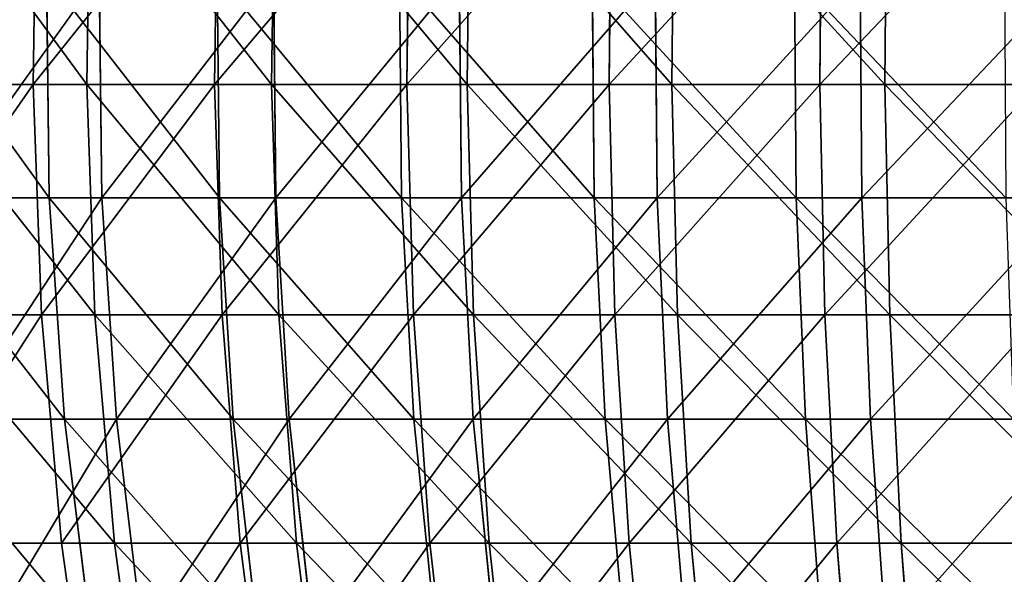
# Model space of a CAD drawing. Extents: x 143 to 263, y -61 to 82.
# Tile 34 of 256: x 163 to 183, y -12 to 0. Entities that reach past the tile are written whole.
import ezdxf

# ---------------------------------------------------------------- set-up
doc = ezdxf.new("R2010")
doc.units = 0
doc.header["$LTSCALE"] = 25.4
doc.layers.get('0').update_dxf_attribs({"color": 13, "linetype": 'CONTINUOUS'})

# ---------------------------------------------------------------- blocks, each defined once
blk = doc.blocks.new('ICE-BALL-8126_STL')
at = {"color": 7}
for p, q in [((93.284, -18.427, -0.507), (93.284, -22.801, 1.048)), ((93.284, -18.427, -0.507), (93.284, -22.801, 1.048)), ((84.006, -18.687, -1.339), (84.006, -23.125, 0.238)), ((84.006, -18.687, -1.339), (84.006, -23.125, 0.238)), ((88.662, -18.611, -1.096), (88.662, -23.03, 0.476)), ((88.662, -18.611, -1.096), (88.662, -23.03, 0.476)), ((90.775, -19.17, 3.055), (90.775, -23.419, 4.726)), ((90.775, -19.17, 3.055), (90.775, -23.419, 4.726)), ((86.297, -19.313, 2.642), (86.297, -23.595, 4.326)), ((86.297, -19.313, 2.642), (86.297, -23.595, 4.326)), ((93.284, -24.099, 110.28), (93.284, -19.763, 111.939)), ((93.284, -24.099, 110.28), (93.284, -19.763, 111.939)), ((84.006, -24.442, 111.082), (84.006, -20.043, 112.765)), ((84.006, -24.442, 111.082), (84.006, -20.043, 112.765)), ((88.662, -24.342, 110.847), (88.662, -19.961, 112.523)), ((88.662, -24.342, 110.847), (88.662, -19.961, 112.523)), ((90.775, -24.733, 106.54), (90.775, -20.528, 108.32)), ((90.775, -24.733, 106.54), (90.775, -20.528, 108.32)), ((86.297, -24.92, 106.935), (86.297, -20.682, 108.729)), ((86.297, -24.92, 106.935), (86.297, -20.682, 108.729)), ((97.845, -22.439, 1.952), (93.284, -22.801, 1.048)), ((97.845, -22.439, 1.952), (93.284, -22.801, 1.048)), ((93.284, -22.801, 1.048), (88.662, -23.03, 0.476)), ((93.284, -22.801, 1.048), (88.662, -23.03, 0.476)), ((93.284, -22.801, 1.048), (93.284, -27.04, 2.941)), ((93.284, -22.801, 1.048), (93.284, -27.04, 2.941)), ((88.662, -23.03, 0.476), (84.006, -23.125, 0.238)), ((88.662, -23.03, 0.476), (84.006, -23.125, 0.238)), ((88.662, -23.03, 0.476), (88.662, -27.313, 2.389)), ((88.662, -23.03, 0.476), (88.662, -27.313, 2.389)), ((84.006, -23.125, 0.238), (79.343, -23.085, 0.337)), ((84.006, -23.125, 0.238), (79.343, -23.085, 0.337)), ((84.006, -23.125, 0.238), (84.006, -27.426, 2.159)), ((84.006, -23.125, 0.238), (84.006, -27.426, 2.159)), ((90.775, -23.419, 4.726), (95.203, -23.099, 5.451)), ((90.775, -23.419, 4.726), (95.203, -23.099, 5.451)), ((86.297, -23.595, 4.326), (90.775, -23.419, 4.726)), ((86.297, -23.595, 4.326), (90.775, -23.419, 4.726)), ((90.775, -23.419, 4.726), (90.775, -27.518, 6.738)), ((90.775, -23.419, 4.726), (90.775, -27.518, 6.738)), ((81.799, -23.628, 4.253), (86.297, -23.595, 4.326)), ((81.799, -23.628, 4.253), (86.297, -23.595, 4.326)), ((86.297, -23.595, 4.326), (86.297, -27.726, 6.353)), ((86.297, -23.595, 4.326), (86.297, -27.726, 6.353)), ((97.845, -23.716, 109.385), (93.284, -24.099, 110.28)), ((97.845, -23.716, 109.385), (93.284, -24.099, 110.28)), ((93.284, -24.099, 110.28), (88.662, -24.342, 110.847)), ((93.284, -24.099, 110.28), (88.662, -24.342, 110.847)), ((93.284, -28.291, 108.287), (93.284, -24.099, 110.28)), ((93.284, -28.291, 108.287), (93.284, -24.099, 110.28)), ((84.006, -24.442, 111.082), (79.343, -24.4, 110.984)), ((84.006, -24.442, 111.082), (79.343, -24.4, 110.984)), ((88.662, -24.342, 110.847), (84.006, -24.442, 111.082)), ((88.662, -24.342, 110.847), (84.006, -24.442, 111.082)), ((84.006, -28.697, 109.059), (84.006, -24.442, 111.082)), ((84.006, -28.697, 109.059), (84.006, -24.442, 111.082)), ((88.662, -28.578, 108.833), (88.662, -24.342, 110.847)), ((88.662, -28.578, 108.833), (88.662, -24.342, 110.847)), ((90.775, -24.733, 106.54), (95.203, -24.394, 105.824)), ((90.775, -24.733, 106.54), (95.203, -24.394, 105.824)), ((86.297, -24.92, 106.935), (90.775, -24.733, 106.54)), ((86.297, -24.92, 106.935), (90.775, -24.733, 106.54)), ((90.775, -28.778, 104.423), (90.775, -24.733, 106.54)), ((90.775, -28.778, 104.423), (90.775, -24.733, 106.54)), ((81.799, -24.954, 107.008), (86.297, -24.92, 106.935)), ((81.799, -24.954, 107.008), (86.297, -24.92, 106.935)), ((86.297, -28.997, 104.802), (86.297, -24.92, 106.935)), ((86.297, -28.997, 104.802), (86.297, -24.92, 106.935)), ((97.845, -26.608, 3.814), (93.284, -27.04, 2.941)), ((97.845, -26.608, 3.814), (93.284, -27.04, 2.941)), ((93.284, -27.04, 2.941), (88.662, -27.313, 2.389)), ((93.284, -27.04, 2.941), (88.662, -27.313, 2.389)), ((93.284, -27.04, 2.941), (93.284, -31.116, 5.161)), ((93.284, -27.04, 2.941), (93.284, -31.116, 5.161)), ((90.775, -27.518, 6.738), (95.203, -27.14, 7.434)), ((90.775, -27.518, 6.738), (95.203, -27.14, 7.434)), ((84.006, -27.426, 2.159), (79.343, -27.379, 2.255)), ((84.006, -27.426, 2.159), (79.343, -27.379, 2.255)), ((88.662, -27.313, 2.389), (84.006, -27.426, 2.159)), ((88.662, -27.313, 2.389), (84.006, -27.426, 2.159)), ((84.006, -27.426, 2.159), (84.006, -31.563, 4.412)), ((84.006, -27.426, 2.159), (84.006, -31.563, 4.412)), ((88.662, -27.313, 2.389), (88.662, -31.432, 4.632)), ((88.662, -27.313, 2.389), (88.662, -31.432, 4.632)), ((86.297, -27.726, 6.353), (90.775, -27.518, 6.738)), ((86.297, -27.726, 6.353), (90.775, -27.518, 6.738)), ((90.775, -27.518, 6.738), (90.775, -31.439, 9.077)), ((90.775, -27.518, 6.738), (90.775, -31.439, 9.077)), ((81.799, -27.764, 6.283), (86.297, -27.726, 6.353)), ((81.799, -27.764, 6.283), (86.297, -27.726, 6.353)), ((86.297, -27.726, 6.353), (86.297, -31.678, 8.711)), ((86.297, -27.726, 6.353), (86.297, -31.678, 8.711)), ((97.845, -27.839, 107.425), (93.284, -28.291, 108.287)), ((97.845, -27.839, 107.425), (93.284, -28.291, 108.287)), ((93.284, -28.291, 108.287), (88.662, -28.578, 108.833)), ((93.284, -28.291, 108.287), (88.662, -28.578, 108.833)), ((90.775, -28.778, 104.423), (95.203, -28.383, 103.737)), ((90.775, -28.778, 104.423), (95.203, -28.383, 103.737)), ((93.284, -32.314, 105.971), (93.284, -28.291, 108.287)), ((93.284, -32.314, 105.971), (93.284, -28.291, 108.287)), ((88.662, -28.578, 108.833), (84.006, -28.697, 109.059)), ((88.662, -28.578, 108.833), (84.006, -28.697, 109.059)), ((88.662, -32.643, 106.492), (88.662, -28.578, 108.833)), ((88.662, -32.643, 106.492), (88.662, -28.578, 108.833)), ((84.006, -28.697, 109.059), (79.343, -28.647, 108.964)), ((84.006, -28.697, 109.059), (79.343, -28.647, 108.964)), ((84.006, -32.779, 106.709), (84.006, -28.697, 109.059)), ((84.006, -32.779, 106.709), (84.006, -28.697, 109.059)), ((86.297, -28.997, 104.802), (90.775, -28.778, 104.423)), ((86.297, -28.997, 104.802), (90.775, -28.778, 104.423)), ((90.775, -32.638, 101.984), (90.775, -28.778, 104.423)), ((90.775, -32.638, 101.984), (90.775, -28.778, 104.423)), ((81.799, -29.036, 104.871), (86.297, -28.997, 104.802)), ((81.799, -29.036, 104.871), (86.297, -28.997, 104.802)), ((86.297, -32.886, 102.343), (86.297, -28.997, 104.802)), ((86.297, -32.886, 102.343), (86.297, -28.997, 104.802)), ((97.845, -30.618, 5.997), (93.284, -31.116, 5.161)), ((97.845, -30.618, 5.997), (93.284, -31.116, 5.161)), ((90.775, -31.439, 9.077), (95.203, -31.005, 9.74)), ((90.775, -31.439, 9.077), (95.203, -31.005, 9.74)), ((93.284, -31.116, 5.161), (88.662, -31.432, 4.632)), ((93.284, -31.116, 5.161), (88.662, -31.432, 4.632)), ((93.284, -31.116, 5.161), (93.284, -35.007, 7.694)), ((93.284, -31.116, 5.161), (93.284, -35.007, 7.694)), ((84.006, -31.563, 4.412), (79.343, -31.508, 4.504)), ((84.006, -31.563, 4.412), (79.343, -31.508, 4.504)), ((88.662, -31.432, 4.632), (84.006, -31.563, 4.412)), ((88.662, -31.432, 4.632), (84.006, -31.563, 4.412)), ((84.006, -31.563, 4.412), (84.006, -35.511, 6.982)), ((84.006, -31.563, 4.412), (84.006, -35.511, 6.982)), ((86.297, -31.678, 8.711), (90.775, -31.439, 9.077)), ((86.297, -31.678, 8.711), (90.775, -31.439, 9.077)), ((88.662, -31.432, 4.632), (88.662, -35.363, 7.191)), ((88.662, -31.432, 4.632), (88.662, -35.363, 7.191)), ((90.775, -31.439, 9.077), (90.775, -35.156, 11.728)), ((90.775, -31.439, 9.077), (90.775, -35.156, 11.728)), ((81.799, -31.721, 8.644), (86.297, -31.678, 8.711)), ((81.799, -31.721, 8.644), (86.297, -31.678, 8.711)), ((86.297, -31.678, 8.711), (86.297, -35.424, 11.382)), ((86.297, -31.678, 8.711), (86.297, -35.424, 11.382)), ((97.845, -31.796, 105.147), (93.284, -32.314, 105.971)), ((97.845, -31.796, 105.147), (93.284, -32.314, 105.971)), ((90.775, -32.638, 101.984), (95.203, -32.187, 101.332)), ((90.775, -32.638, 101.984), (95.203, -32.187, 101.332)), ((93.284, -32.314, 105.971), (88.662, -32.643, 106.492)), ((93.284, -32.314, 105.971), (88.662, -32.643, 106.492)), ((93.284, -36.143, 103.346), (93.284, -32.314, 105.971)), ((93.284, -36.143, 103.346), (93.284, -32.314, 105.971)), ((84.006, -32.779, 106.709), (79.343, -32.722, 106.618)), ((84.006, -32.779, 106.709), (79.343, -32.722, 106.618)), ((88.662, -32.643, 106.492), (84.006, -32.779, 106.709)), ((88.662, -32.643, 106.492), (84.006, -32.779, 106.709)), ((84.006, -36.664, 104.045), (84.006, -32.779, 106.709)), ((84.006, -36.664, 104.045), (84.006, -32.779, 106.709)), ((86.297, -32.886, 102.343), (90.775, -32.638, 101.984)), ((86.297, -32.886, 102.343), (90.775, -32.638, 101.984)), ((88.662, -36.512, 103.84), (88.662, -32.643, 106.492)), ((88.662, -36.512, 103.84), (88.662, -32.643, 106.492)), ((90.775, -36.285, 99.237), (90.775, -32.638, 101.984)), ((90.775, -36.285, 99.237), (90.775, -32.638, 101.984)), ((81.799, -32.931, 102.409), (86.297, -32.886, 102.343)), ((81.799, -32.931, 102.409), (86.297, -32.886, 102.343)), ((86.297, -36.562, 99.576), (86.297, -32.886, 102.343)), ((86.297, -36.562, 99.576), (86.297, -32.886, 102.343)), ((97.845, -34.444, 8.488), (93.284, -35.007, 7.694)), ((97.845, -34.444, 8.488), (93.284, -35.007, 7.694)), ((90.775, -35.156, 11.728), (95.203, -34.67, 12.353)), ((90.775, -35.156, 11.728), (95.203, -34.67, 12.353)), ((86.297, -35.424, 11.382), (90.775, -35.156, 11.728)), ((86.297, -35.424, 11.382), (90.775, -35.156, 11.728)), ((93.284, -35.007, 7.694), (88.662, -35.363, 7.191)), ((93.284, -35.007, 7.694), (88.662, -35.363, 7.191)), ((90.775, -35.156, 11.728), (90.775, -38.645, 14.673)), ((90.775, -35.156, 11.728), (90.775, -38.645, 14.673)), ((93.284, -35.007, 7.694), (93.284, -38.686, 10.524)), ((93.284, -35.007, 7.694), (93.284, -38.686, 10.524)), ((88.662, -35.363, 7.191), (84.006, -35.511, 6.982)), ((88.662, -35.363, 7.191), (84.006, -35.511, 6.982)), ((88.662, -35.363, 7.191), (88.662, -39.081, 10.051)), ((88.662, -35.363, 7.191), (88.662, -39.081, 10.051)), ((84.006, -35.511, 6.982), (79.343, -35.449, 7.07)), ((84.006, -35.511, 6.982), (79.343, -35.449, 7.07)), ((81.799, -35.473, 11.319), (86.297, -35.424, 11.382)), ((81.799, -35.473, 11.319), (86.297, -35.424, 11.382)), ((84.006, -35.511, 6.982), (84.006, -39.244, 9.855)), ((84.006, -35.511, 6.982), (84.006, -39.244, 9.855)), ((86.297, -35.424, 11.382), (86.297, -38.94, 14.351)), ((86.297, -35.424, 11.382), (86.297, -38.94, 14.351)), ((97.845, -35.562, 102.565), (93.284, -36.143, 103.346)), ((97.845, -35.562, 102.565), (93.284, -36.143, 103.346)), ((90.775, -36.285, 99.237), (95.203, -35.783, 98.625)), ((90.775, -36.285, 99.237), (95.203, -35.783, 98.625)), ((93.284, -36.143, 103.346), (88.662, -36.512, 103.84)), ((93.284, -36.143, 103.346), (88.662, -36.512, 103.84)), ((93.284, -39.754, 100.429), (93.284, -36.143, 103.346)), ((93.284, -39.754, 100.429), (93.284, -36.143, 103.346)), ((86.297, -36.562, 99.576), (90.775, -36.285, 99.237)), ((86.297, -36.562, 99.576), (90.775, -36.285, 99.237)), ((90.775, -39.697, 96.203), (90.775, -36.285, 99.237)), ((90.775, -39.697, 96.203), (90.775, -36.285, 99.237)), ((81.799, -36.613, 99.638), (86.297, -36.562, 99.576)), ((81.799, -36.613, 99.638), (86.297, -36.562, 99.576)), ((88.662, -36.512, 103.84), (84.006, -36.664, 104.045)), ((88.662, -36.512, 103.84), (84.006, -36.664, 104.045)), ((86.297, -40.001, 96.518), (86.297, -36.562, 99.576)), ((86.297, -40.001, 96.518), (86.297, -36.562, 99.576)), ((88.662, -40.16, 100.893), (88.662, -36.512, 103.84)), ((88.662, -40.16, 100.893), (88.662, -36.512, 103.84)), ((84.006, -36.664, 104.045), (79.343, -36.6, 103.96)), ((84.006, -36.664, 104.045), (79.343, -36.6, 103.96)), ((84.006, -40.329, 101.085), (84.006, -36.664, 104.045)), ((84.006, -40.329, 101.085), (84.006, -36.664, 104.045)), ((90.775, -38.645, 14.673), (95.203, -38.11, 15.257)), ((90.775, -38.645, 14.673), (95.203, -38.11, 15.257)), ((97.845, -38.063, 11.272), (93.284, -38.686, 10.524)), ((97.845, -38.063, 11.272), (93.284, -38.686, 10.524)), ((86.297, -38.94, 14.351), (90.775, -38.645, 14.673)), ((86.297, -38.94, 14.351), (90.775, -38.645, 14.673)), ((93.284, -38.686, 10.524), (88.662, -39.081, 10.051)), ((93.284, -38.686, 10.524), (88.662, -39.081, 10.051)), ((90.775, -38.645, 14.673), (90.775, -41.882, 17.893)), ((90.775, -38.645, 14.673), (90.775, -41.882, 17.893)), ((93.284, -38.686, 10.524), (93.284, -42.132, 13.635)), ((93.284, -38.686, 10.524), (93.284, -42.132, 13.635)), ((81.799, -38.994, 14.292), (86.297, -38.94, 14.351)), ((81.799, -38.994, 14.292), (86.297, -38.94, 14.351)), ((86.297, -38.94, 14.351), (86.297, -42.203, 17.596)), ((86.297, -38.94, 14.351), (86.297, -42.203, 17.596)), ((88.662, -39.081, 10.051), (84.006, -39.244, 9.855)), ((88.662, -39.081, 10.051), (84.006, -39.244, 9.855)), ((88.662, -39.081, 10.051), (88.662, -42.563, 13.194)), ((88.662, -39.081, 10.051), (88.662, -42.563, 13.194)), ((90.775, -39.697, 96.203), (95.203, -39.147, 95.633)), ((90.775, -39.697, 96.203), (95.203, -39.147, 95.633)), ((97.845, -39.113, 99.696), (93.284, -39.754, 100.429)), ((97.845, -39.113, 99.696), (93.284, -39.754, 100.429)), ((84.006, -39.244, 9.855), (79.343, -39.176, 9.937)), ((84.006, -39.244, 9.855), (79.343, -39.176, 9.937)), ((84.006, -39.244, 9.855), (84.006, -42.741, 13.011)), ((84.006, -39.244, 9.855), (84.006, -42.741, 13.011)), ((86.297, -40.001, 96.518), (90.775, -39.697, 96.203)), ((86.297, -40.001, 96.518), (90.775, -39.697, 96.203)), ((93.284, -39.754, 100.429), (88.662, -40.16, 100.893)), ((93.284, -39.754, 100.429), (88.662, -40.16, 100.893)), ((90.775, -42.85, 92.901), (90.775, -39.697, 96.203)), ((90.775, -42.85, 92.901), (90.775, -39.697, 96.203)), ((93.284, -43.126, 97.238), (93.284, -39.754, 100.429)), ((93.284, -43.126, 97.238), (93.284, -39.754, 100.429)), ((81.799, -40.056, 96.575), (86.297, -40.001, 96.518)), ((81.799, -40.056, 96.575), (86.297, -40.001, 96.518)), ((88.662, -40.16, 100.893), (84.006, -40.329, 101.085)), ((88.662, -40.16, 100.893), (84.006, -40.329, 101.085)), ((86.297, -43.178, 93.19), (86.297, -40.001, 96.518)), ((86.297, -43.178, 93.19), (86.297, -40.001, 96.518)), ((88.662, -43.567, 97.668), (88.662, -40.16, 100.893)), ((88.662, -43.567, 97.668), (88.662, -40.16, 100.893)), ((84.006, -40.329, 101.085), (79.343, -40.258, 101.005)), ((84.006, -40.329, 101.085), (79.343, -40.258, 101.005)), ((84.006, -43.749, 97.847), (84.006, -40.329, 101.085)), ((84.006, -43.749, 97.847), (84.006, -40.329, 101.085))]:
    blk.add_line(p, q, dxfattribs=at)
mesh = blk.add_polyface(dxfattribs=at)
corners = [(97.845, -18.137, 0.422), (93.284, -22.801, 1.048), (93.284, -18.427, -0.507), (97.845, -22.439, 1.952)]
mesh.append_faces([[corners[k] for k in face] for face in [(0, 1, 2), (1, 0, 3)]], dxfattribs={"vtx0": -1, "color": 7})
mesh = blk.add_polyface(dxfattribs=at)
corners = [(93.284, -18.427, -0.507), (88.662, -23.03, 0.476), (88.662, -18.611, -1.096), (93.284, -22.801, 1.048)]
mesh.append_faces([[corners[k] for k in face] for face in [(0, 1, 2), (1, 0, 3)]], dxfattribs={"vtx0": -1, "color": 7})
mesh = blk.add_polyface(dxfattribs=at)
corners = [(84.006, -18.687, -1.339), (79.343, -23.085, 0.337), (79.343, -18.655, -1.237), (84.006, -23.125, 0.238)]
mesh.append_faces([[corners[k] for k in face] for face in [(0, 1, 2), (1, 0, 3)]], dxfattribs={"vtx0": -1, "color": 7})
mesh = blk.add_polyface(dxfattribs=at)
corners = [(88.662, -18.611, -1.096), (84.006, -23.125, 0.238), (84.006, -18.687, -1.339), (88.662, -23.03, 0.476)]
mesh.append_faces([[corners[k] for k in face] for face in [(0, 1, 2), (1, 0, 3)]], dxfattribs={"vtx0": -1, "color": 7})
mesh = blk.add_polyface(dxfattribs=at)
corners = [(95.203, -23.099, 5.451), (90.775, -19.17, 3.055), (90.775, -23.419, 4.726), (95.203, -18.91, 3.803)]
mesh.append_faces([[corners[k] for k in face] for face in [(0, 1, 2), (1, 0, 3)]], dxfattribs={"vtx0": -1, "color": 7})
mesh = blk.add_polyface(dxfattribs=at)
corners = [(90.775, -23.419, 4.726), (86.297, -19.313, 2.642), (86.297, -23.595, 4.326), (90.775, -19.17, 3.055)]
mesh.append_faces([[corners[k] for k in face] for face in [(0, 1, 2), (1, 0, 3)]], dxfattribs={"vtx0": -1, "color": 7})
mesh = blk.add_polyface(dxfattribs=at)
corners = [(86.297, -23.595, 4.326), (81.799, -19.339, 2.566), (81.799, -23.628, 4.253), (86.297, -19.313, 2.642)]
mesh.append_faces([[corners[k] for k in face] for face in [(0, 1, 2), (1, 0, 3)]], dxfattribs={"vtx0": -1, "color": 7})
mesh = blk.add_polyface(dxfattribs=at)
corners = [(97.845, -23.716, 109.385), (93.284, -19.763, 111.939), (93.284, -24.099, 110.28), (97.845, -19.452, 111.016)]
mesh.append_faces([[corners[k] for k in face] for face in [(0, 1, 2), (1, 0, 3)]], dxfattribs={"vtx0": -1, "color": 7})
mesh = blk.add_polyface(dxfattribs=at)
corners = [(93.284, -24.099, 110.28), (88.662, -19.961, 112.523), (88.662, -24.342, 110.847), (93.284, -19.763, 111.939)]
mesh.append_faces([[corners[k] for k in face] for face in [(0, 1, 2), (1, 0, 3)]], dxfattribs={"vtx0": -1, "color": 7})
mesh = blk.add_polyface(dxfattribs=at)
corners = [(84.006, -24.442, 111.082), (79.343, -20.008, 112.664), (79.343, -24.4, 110.984), (84.006, -20.043, 112.765)]
mesh.append_faces([[corners[k] for k in face] for face in [(0, 1, 2), (1, 0, 3)]], dxfattribs={"vtx0": -1, "color": 7})
mesh = blk.add_polyface(dxfattribs=at)
corners = [(88.662, -24.342, 110.847), (84.006, -20.043, 112.765), (84.006, -24.442, 111.082), (88.662, -19.961, 112.523)]
mesh.append_faces([[corners[k] for k in face] for face in [(0, 1, 2), (1, 0, 3)]], dxfattribs={"vtx0": -1, "color": 7})
mesh = blk.add_polyface(dxfattribs=at)
corners = [(95.203, -20.249, 107.579), (90.775, -24.733, 106.54), (90.775, -20.528, 108.32), (95.203, -24.394, 105.824)]
mesh.append_faces([[corners[k] for k in face] for face in [(0, 1, 2), (1, 0, 3)]], dxfattribs={"vtx0": -1, "color": 7})
mesh = blk.add_polyface(dxfattribs=at)
corners = [(90.775, -20.528, 108.32), (86.297, -24.92, 106.935), (86.297, -20.682, 108.729), (90.775, -24.733, 106.54)]
mesh.append_faces([[corners[k] for k in face] for face in [(0, 1, 2), (1, 0, 3)]], dxfattribs={"vtx0": -1, "color": 7})
mesh = blk.add_polyface(dxfattribs=at)
corners = [(86.297, -20.682, 108.729), (81.799, -24.954, 107.008), (81.799, -20.71, 108.804), (86.297, -24.92, 106.935)]
mesh.append_faces([[corners[k] for k in face] for face in [(0, 1, 2), (1, 0, 3)]], dxfattribs={"vtx0": -1, "color": 7})
mesh = blk.add_polyface(dxfattribs=at)
corners = [(97.845, -22.439, 1.952), (93.284, -27.04, 2.941), (93.284, -22.801, 1.048), (97.845, -26.608, 3.814)]
mesh.append_faces([[corners[k] for k in face] for face in [(0, 1, 2), (1, 0, 3)]], dxfattribs={"vtx0": -1, "color": 7})
mesh = blk.add_polyface(dxfattribs=at)
corners = [(93.284, -22.801, 1.048), (88.662, -27.313, 2.389), (88.662, -23.03, 0.476), (93.284, -27.04, 2.941)]
mesh.append_faces([[corners[k] for k in face] for face in [(0, 1, 2), (1, 0, 3)]], dxfattribs={"vtx0": -1, "color": 7})
mesh = blk.add_polyface(dxfattribs=at)
corners = [(88.662, -23.03, 0.476), (84.006, -27.426, 2.159), (84.006, -23.125, 0.238), (88.662, -27.313, 2.389)]
mesh.append_faces([[corners[k] for k in face] for face in [(0, 1, 2), (1, 0, 3)]], dxfattribs={"vtx0": -1, "color": 7})
mesh = blk.add_polyface(dxfattribs=at)
corners = [(84.006, -23.125, 0.238), (79.343, -27.379, 2.255), (79.343, -23.085, 0.337), (84.006, -27.426, 2.159)]
mesh.append_faces([[corners[k] for k in face] for face in [(0, 1, 2), (1, 0, 3)]], dxfattribs={"vtx0": -1, "color": 7})
mesh = blk.add_polyface(dxfattribs=at)
corners = [(95.203, -27.14, 7.434), (90.775, -23.419, 4.726), (90.775, -27.518, 6.738), (95.203, -23.099, 5.451)]
mesh.append_faces([[corners[k] for k in face] for face in [(0, 1, 2), (1, 0, 3)]], dxfattribs={"vtx0": -1, "color": 7})
mesh = blk.add_polyface(dxfattribs=at)
corners = [(90.775, -27.518, 6.738), (86.297, -23.595, 4.326), (86.297, -27.726, 6.353), (90.775, -23.419, 4.726)]
mesh.append_faces([[corners[k] for k in face] for face in [(0, 1, 2), (1, 0, 3)]], dxfattribs={"vtx0": -1, "color": 7})
mesh = blk.add_polyface(dxfattribs=at)
corners = [(86.297, -27.726, 6.353), (81.799, -23.628, 4.253), (81.799, -27.764, 6.283), (86.297, -23.595, 4.326)]
mesh.append_faces([[corners[k] for k in face] for face in [(0, 1, 2), (1, 0, 3)]], dxfattribs={"vtx0": -1, "color": 7})
mesh = blk.add_polyface(dxfattribs=at)
corners = [(97.845, -27.839, 107.425), (93.284, -24.099, 110.28), (93.284, -28.291, 108.287), (97.845, -23.716, 109.385)]
mesh.append_faces([[corners[k] for k in face] for face in [(0, 1, 2), (1, 0, 3)]], dxfattribs={"vtx0": -1, "color": 7})
mesh = blk.add_polyface(dxfattribs=at)
corners = [(93.284, -28.291, 108.287), (88.662, -24.342, 110.847), (88.662, -28.578, 108.833), (93.284, -24.099, 110.28)]
mesh.append_faces([[corners[k] for k in face] for face in [(0, 1, 2), (1, 0, 3)]], dxfattribs={"vtx0": -1, "color": 7})
mesh = blk.add_polyface(dxfattribs=at)
corners = [(84.006, -28.697, 109.059), (79.343, -24.4, 110.984), (79.343, -28.647, 108.964), (84.006, -24.442, 111.082)]
mesh.append_faces([[corners[k] for k in face] for face in [(0, 1, 2), (1, 0, 3)]], dxfattribs={"vtx0": -1, "color": 7})
mesh = blk.add_polyface(dxfattribs=at)
corners = [(88.662, -28.578, 108.833), (84.006, -24.442, 111.082), (84.006, -28.697, 109.059), (88.662, -24.342, 110.847)]
mesh.append_faces([[corners[k] for k in face] for face in [(0, 1, 2), (1, 0, 3)]], dxfattribs={"vtx0": -1, "color": 7})
mesh = blk.add_polyface(dxfattribs=at)
corners = [(95.203, -24.394, 105.824), (90.775, -28.778, 104.423), (90.775, -24.733, 106.54), (95.203, -28.383, 103.737)]
mesh.append_faces([[corners[k] for k in face] for face in [(0, 1, 2), (1, 0, 3)]], dxfattribs={"vtx0": -1, "color": 7})
mesh = blk.add_polyface(dxfattribs=at)
corners = [(90.775, -24.733, 106.54), (86.297, -28.997, 104.802), (86.297, -24.92, 106.935), (90.775, -28.778, 104.423)]
mesh.append_faces([[corners[k] for k in face] for face in [(0, 1, 2), (1, 0, 3)]], dxfattribs={"vtx0": -1, "color": 7})
mesh = blk.add_polyface(dxfattribs=at)
corners = [(86.297, -24.92, 106.935), (81.799, -29.036, 104.871), (81.799, -24.954, 107.008), (86.297, -28.997, 104.802)]
mesh.append_faces([[corners[k] for k in face] for face in [(0, 1, 2), (1, 0, 3)]], dxfattribs={"vtx0": -1, "color": 7})
mesh = blk.add_polyface(dxfattribs=at)
corners = [(97.845, -26.608, 3.814), (93.284, -31.116, 5.161), (93.284, -27.04, 2.941), (97.845, -30.618, 5.997)]
mesh.append_faces([[corners[k] for k in face] for face in [(0, 1, 2), (1, 0, 3)]], dxfattribs={"vtx0": -1, "color": 7})
mesh = blk.add_polyface(dxfattribs=at)
corners = [(93.284, -27.04, 2.941), (88.662, -31.432, 4.632), (88.662, -27.313, 2.389), (93.284, -31.116, 5.161)]
mesh.append_faces([[corners[k] for k in face] for face in [(0, 1, 2), (1, 0, 3)]], dxfattribs={"vtx0": -1, "color": 7})
mesh = blk.add_polyface(dxfattribs=at)
corners = [(95.203, -31.005, 9.74), (90.775, -27.518, 6.738), (90.775, -31.439, 9.077), (95.203, -27.14, 7.434)]
mesh.append_faces([[corners[k] for k in face] for face in [(0, 1, 2), (1, 0, 3)]], dxfattribs={"vtx0": -1, "color": 7})
mesh = blk.add_polyface(dxfattribs=at)
corners = [(84.006, -27.426, 2.159), (79.343, -31.508, 4.504), (79.343, -27.379, 2.255), (84.006, -31.563, 4.412)]
mesh.append_faces([[corners[k] for k in face] for face in [(0, 1, 2), (1, 0, 3)]], dxfattribs={"vtx0": -1, "color": 7})
mesh = blk.add_polyface(dxfattribs=at)
corners = [(88.662, -27.313, 2.389), (84.006, -31.563, 4.412), (84.006, -27.426, 2.159), (88.662, -31.432, 4.632)]
mesh.append_faces([[corners[k] for k in face] for face in [(0, 1, 2), (1, 0, 3)]], dxfattribs={"vtx0": -1, "color": 7})
mesh = blk.add_polyface(dxfattribs=at)
corners = [(90.775, -31.439, 9.077), (86.297, -27.726, 6.353), (86.297, -31.678, 8.711), (90.775, -27.518, 6.738)]
mesh.append_faces([[corners[k] for k in face] for face in [(0, 1, 2), (1, 0, 3)]], dxfattribs={"vtx0": -1, "color": 7})
mesh = blk.add_polyface(dxfattribs=at)
corners = [(86.297, -31.678, 8.711), (81.799, -27.764, 6.283), (81.799, -31.721, 8.644), (86.297, -27.726, 6.353)]
mesh.append_faces([[corners[k] for k in face] for face in [(0, 1, 2), (1, 0, 3)]], dxfattribs={"vtx0": -1, "color": 7})
mesh = blk.add_polyface(dxfattribs=at)
corners = [(97.845, -31.796, 105.147), (93.284, -28.291, 108.287), (93.284, -32.314, 105.971), (97.845, -27.839, 107.425)]
mesh.append_faces([[corners[k] for k in face] for face in [(0, 1, 2), (1, 0, 3)]], dxfattribs={"vtx0": -1, "color": 7})
mesh = blk.add_polyface(dxfattribs=at)
corners = [(93.284, -32.314, 105.971), (88.662, -28.578, 108.833), (88.662, -32.643, 106.492), (93.284, -28.291, 108.287)]
mesh.append_faces([[corners[k] for k in face] for face in [(0, 1, 2), (1, 0, 3)]], dxfattribs={"vtx0": -1, "color": 7})
mesh = blk.add_polyface(dxfattribs=at)
corners = [(95.203, -28.383, 103.737), (90.775, -32.638, 101.984), (90.775, -28.778, 104.423), (95.203, -32.187, 101.332)]
mesh.append_faces([[corners[k] for k in face] for face in [(0, 1, 2), (1, 0, 3)]], dxfattribs={"vtx0": -1, "color": 7})
mesh = blk.add_polyface(dxfattribs=at)
corners = [(88.662, -32.643, 106.492), (84.006, -28.697, 109.059), (84.006, -32.779, 106.709), (88.662, -28.578, 108.833)]
mesh.append_faces([[corners[k] for k in face] for face in [(0, 1, 2), (1, 0, 3)]], dxfattribs={"vtx0": -1, "color": 7})
mesh = blk.add_polyface(dxfattribs=at)
corners = [(84.006, -32.779, 106.709), (79.343, -28.647, 108.964), (79.343, -32.722, 106.618), (84.006, -28.697, 109.059)]
mesh.append_faces([[corners[k] for k in face] for face in [(0, 1, 2), (1, 0, 3)]], dxfattribs={"vtx0": -1, "color": 7})
mesh = blk.add_polyface(dxfattribs=at)
corners = [(90.775, -28.778, 104.423), (86.297, -32.886, 102.343), (86.297, -28.997, 104.802), (90.775, -32.638, 101.984)]
mesh.append_faces([[corners[k] for k in face] for face in [(0, 1, 2), (1, 0, 3)]], dxfattribs={"vtx0": -1, "color": 7})
mesh = blk.add_polyface(dxfattribs=at)
corners = [(86.297, -28.997, 104.802), (81.799, -32.931, 102.409), (81.799, -29.036, 104.871), (86.297, -32.886, 102.343)]
mesh.append_faces([[corners[k] for k in face] for face in [(0, 1, 2), (1, 0, 3)]], dxfattribs={"vtx0": -1, "color": 7})
mesh = blk.add_polyface(dxfattribs=at)
corners = [(97.845, -30.618, 5.997), (93.284, -35.007, 7.694), (93.284, -31.116, 5.161), (97.845, -34.444, 8.488)]
mesh.append_faces([[corners[k] for k in face] for face in [(0, 1, 2), (1, 0, 3)]], dxfattribs={"vtx0": -1, "color": 7})
mesh = blk.add_polyface(dxfattribs=at)
corners = [(95.203, -34.67, 12.353), (90.775, -31.439, 9.077), (90.775, -35.156, 11.728), (95.203, -31.005, 9.74)]
mesh.append_faces([[corners[k] for k in face] for face in [(0, 1, 2), (1, 0, 3)]], dxfattribs={"vtx0": -1, "color": 7})
mesh = blk.add_polyface(dxfattribs=at)
corners = [(93.284, -31.116, 5.161), (88.662, -35.363, 7.191), (88.662, -31.432, 4.632), (93.284, -35.007, 7.694)]
mesh.append_faces([[corners[k] for k in face] for face in [(0, 1, 2), (1, 0, 3)]], dxfattribs={"vtx0": -1, "color": 7})
mesh = blk.add_polyface(dxfattribs=at)
corners = [(84.006, -31.563, 4.412), (79.343, -35.449, 7.07), (79.343, -31.508, 4.504), (84.006, -35.511, 6.982)]
mesh.append_faces([[corners[k] for k in face] for face in [(0, 1, 2), (1, 0, 3)]], dxfattribs={"vtx0": -1, "color": 7})
mesh = blk.add_polyface(dxfattribs=at)
corners = [(88.662, -31.432, 4.632), (84.006, -35.511, 6.982), (84.006, -31.563, 4.412), (88.662, -35.363, 7.191)]
mesh.append_faces([[corners[k] for k in face] for face in [(0, 1, 2), (1, 0, 3)]], dxfattribs={"vtx0": -1, "color": 7})
mesh = blk.add_polyface(dxfattribs=at)
corners = [(90.775, -35.156, 11.728), (86.297, -31.678, 8.711), (86.297, -35.424, 11.382), (90.775, -31.439, 9.077)]
mesh.append_faces([[corners[k] for k in face] for face in [(0, 1, 2), (1, 0, 3)]], dxfattribs={"vtx0": -1, "color": 7})
mesh = blk.add_polyface(dxfattribs=at)
corners = [(86.297, -35.424, 11.382), (81.799, -31.721, 8.644), (81.799, -35.473, 11.319), (86.297, -31.678, 8.711)]
mesh.append_faces([[corners[k] for k in face] for face in [(0, 1, 2), (1, 0, 3)]], dxfattribs={"vtx0": -1, "color": 7})
mesh = blk.add_polyface(dxfattribs=at)
corners = [(97.845, -35.562, 102.565), (93.284, -32.314, 105.971), (93.284, -36.143, 103.346), (97.845, -31.796, 105.147)]
mesh.append_faces([[corners[k] for k in face] for face in [(0, 1, 2), (1, 0, 3)]], dxfattribs={"vtx0": -1, "color": 7})
mesh = blk.add_polyface(dxfattribs=at)
corners = [(95.203, -32.187, 101.332), (90.775, -36.285, 99.237), (90.775, -32.638, 101.984), (95.203, -35.783, 98.625)]
mesh.append_faces([[corners[k] for k in face] for face in [(0, 1, 2), (1, 0, 3)]], dxfattribs={"vtx0": -1, "color": 7})
mesh = blk.add_polyface(dxfattribs=at)
corners = [(93.284, -36.143, 103.346), (88.662, -32.643, 106.492), (88.662, -36.512, 103.84), (93.284, -32.314, 105.971)]
mesh.append_faces([[corners[k] for k in face] for face in [(0, 1, 2), (1, 0, 3)]], dxfattribs={"vtx0": -1, "color": 7})
mesh = blk.add_polyface(dxfattribs=at)
corners = [(84.006, -36.664, 104.045), (79.343, -32.722, 106.618), (79.343, -36.6, 103.96), (84.006, -32.779, 106.709)]
mesh.append_faces([[corners[k] for k in face] for face in [(0, 1, 2), (1, 0, 3)]], dxfattribs={"vtx0": -1, "color": 7})
mesh = blk.add_polyface(dxfattribs=at)
corners = [(88.662, -36.512, 103.84), (84.006, -32.779, 106.709), (84.006, -36.664, 104.045), (88.662, -32.643, 106.492)]
mesh.append_faces([[corners[k] for k in face] for face in [(0, 1, 2), (1, 0, 3)]], dxfattribs={"vtx0": -1, "color": 7})
mesh = blk.add_polyface(dxfattribs=at)
corners = [(90.775, -32.638, 101.984), (86.297, -36.562, 99.576), (86.297, -32.886, 102.343), (90.775, -36.285, 99.237)]
mesh.append_faces([[corners[k] for k in face] for face in [(0, 1, 2), (1, 0, 3)]], dxfattribs={"vtx0": -1, "color": 7})
mesh = blk.add_polyface(dxfattribs=at)
corners = [(86.297, -32.886, 102.343), (81.799, -36.613, 99.638), (81.799, -32.931, 102.409), (86.297, -36.562, 99.576)]
mesh.append_faces([[corners[k] for k in face] for face in [(0, 1, 2), (1, 0, 3)]], dxfattribs={"vtx0": -1, "color": 7})
mesh = blk.add_polyface(dxfattribs=at)
corners = [(97.845, -34.444, 8.488), (93.284, -38.686, 10.524), (93.284, -35.007, 7.694), (97.845, -38.063, 11.272)]
mesh.append_faces([[corners[k] for k in face] for face in [(0, 1, 2), (1, 0, 3)]], dxfattribs={"vtx0": -1, "color": 7})
mesh = blk.add_polyface(dxfattribs=at)
corners = [(95.203, -38.11, 15.257), (90.775, -35.156, 11.728), (90.775, -38.645, 14.673), (95.203, -34.67, 12.353)]
mesh.append_faces([[corners[k] for k in face] for face in [(0, 1, 2), (1, 0, 3)]], dxfattribs={"vtx0": -1, "color": 7})
mesh = blk.add_polyface(dxfattribs=at)
corners = [(90.775, -38.645, 14.673), (86.297, -35.424, 11.382), (86.297, -38.94, 14.351), (90.775, -35.156, 11.728)]
mesh.append_faces([[corners[k] for k in face] for face in [(0, 1, 2), (1, 0, 3)]], dxfattribs={"vtx0": -1, "color": 7})
mesh = blk.add_polyface(dxfattribs=at)
corners = [(93.284, -35.007, 7.694), (88.662, -39.081, 10.051), (88.662, -35.363, 7.191), (93.284, -38.686, 10.524)]
mesh.append_faces([[corners[k] for k in face] for face in [(0, 1, 2), (1, 0, 3)]], dxfattribs={"vtx0": -1, "color": 7})
mesh = blk.add_polyface(dxfattribs=at)
corners = [(88.662, -35.363, 7.191), (84.006, -39.244, 9.855), (84.006, -35.511, 6.982), (88.662, -39.081, 10.051)]
mesh.append_faces([[corners[k] for k in face] for face in [(0, 1, 2), (1, 0, 3)]], dxfattribs={"vtx0": -1, "color": 7})
mesh = blk.add_polyface(dxfattribs=at)
corners = [(84.006, -35.511, 6.982), (79.343, -39.176, 9.937), (79.343, -35.449, 7.07), (84.006, -39.244, 9.855)]
mesh.append_faces([[corners[k] for k in face] for face in [(0, 1, 2), (1, 0, 3)]], dxfattribs={"vtx0": -1, "color": 7})
mesh = blk.add_polyface(dxfattribs=at)
corners = [(86.297, -38.94, 14.351), (81.799, -35.473, 11.319), (81.799, -38.994, 14.292), (86.297, -35.424, 11.382)]
mesh.append_faces([[corners[k] for k in face] for face in [(0, 1, 2), (1, 0, 3)]], dxfattribs={"vtx0": -1, "color": 7})
mesh = blk.add_polyface(dxfattribs=at)
corners = [(97.845, -39.113, 99.696), (93.284, -36.143, 103.346), (93.284, -39.754, 100.429), (97.845, -35.562, 102.565)]
mesh.append_faces([[corners[k] for k in face] for face in [(0, 1, 2), (1, 0, 3)]], dxfattribs={"vtx0": -1, "color": 7})
mesh = blk.add_polyface(dxfattribs=at)
corners = [(95.203, -35.783, 98.625), (90.775, -39.697, 96.203), (90.775, -36.285, 99.237), (95.203, -39.147, 95.633)]
mesh.append_faces([[corners[k] for k in face] for face in [(0, 1, 2), (1, 0, 3)]], dxfattribs={"vtx0": -1, "color": 7})
mesh = blk.add_polyface(dxfattribs=at)
corners = [(93.284, -39.754, 100.429), (88.662, -36.512, 103.84), (88.662, -40.16, 100.893), (93.284, -36.143, 103.346)]
mesh.append_faces([[corners[k] for k in face] for face in [(0, 1, 2), (1, 0, 3)]], dxfattribs={"vtx0": -1, "color": 7})
mesh = blk.add_polyface(dxfattribs=at)
corners = [(90.775, -36.285, 99.237), (86.297, -40.001, 96.518), (86.297, -36.562, 99.576), (90.775, -39.697, 96.203)]
mesh.append_faces([[corners[k] for k in face] for face in [(0, 1, 2), (1, 0, 3)]], dxfattribs={"vtx0": -1, "color": 7})
mesh = blk.add_polyface(dxfattribs=at)
corners = [(86.297, -36.562, 99.576), (81.799, -40.056, 96.575), (81.799, -36.613, 99.638), (86.297, -40.001, 96.518)]
mesh.append_faces([[corners[k] for k in face] for face in [(0, 1, 2), (1, 0, 3)]], dxfattribs={"vtx0": -1, "color": 7})
mesh = blk.add_polyface(dxfattribs=at)
corners = [(88.662, -40.16, 100.893), (84.006, -36.664, 104.045), (84.006, -40.329, 101.085), (88.662, -36.512, 103.84)]
mesh.append_faces([[corners[k] for k in face] for face in [(0, 1, 2), (1, 0, 3)]], dxfattribs={"vtx0": -1, "color": 7})
mesh = blk.add_polyface(dxfattribs=at)
corners = [(84.006, -40.329, 101.085), (79.343, -36.6, 103.96), (79.343, -40.258, 101.005), (84.006, -36.664, 104.045)]
mesh.append_faces([[corners[k] for k in face] for face in [(0, 1, 2), (1, 0, 3)]], dxfattribs={"vtx0": -1, "color": 7})
mesh = blk.add_polyface(dxfattribs=at)
corners = [(95.203, -41.301, 18.431), (90.775, -38.645, 14.673), (90.775, -41.882, 17.893), (95.203, -38.11, 15.257)]
mesh.append_faces([[corners[k] for k in face] for face in [(0, 1, 2), (1, 0, 3)]], dxfattribs={"vtx0": -1, "color": 7})
mesh = blk.add_polyface(dxfattribs=at)
corners = [(97.845, -38.063, 11.272), (93.284, -42.132, 13.635), (93.284, -38.686, 10.524), (97.845, -41.452, 14.331)]
mesh.append_faces([[corners[k] for k in face] for face in [(0, 1, 2), (1, 0, 3)]], dxfattribs={"vtx0": -1, "color": 7})
mesh = blk.add_polyface(dxfattribs=at)
corners = [(90.775, -41.882, 17.893), (86.297, -38.94, 14.351), (86.297, -42.203, 17.596), (90.775, -38.645, 14.673)]
mesh.append_faces([[corners[k] for k in face] for face in [(0, 1, 2), (1, 0, 3)]], dxfattribs={"vtx0": -1, "color": 7})
mesh = blk.add_polyface(dxfattribs=at)
corners = [(93.284, -38.686, 10.524), (88.662, -42.563, 13.194), (88.662, -39.081, 10.051), (93.284, -42.132, 13.635)]
mesh.append_faces([[corners[k] for k in face] for face in [(0, 1, 2), (1, 0, 3)]], dxfattribs={"vtx0": -1, "color": 7})
mesh = blk.add_polyface(dxfattribs=at)
corners = [(86.297, -42.203, 17.596), (81.799, -38.994, 14.292), (81.799, -42.261, 17.541), (86.297, -38.94, 14.351)]
mesh.append_faces([[corners[k] for k in face] for face in [(0, 1, 2), (1, 0, 3)]], dxfattribs={"vtx0": -1, "color": 7})
mesh = blk.add_polyface(dxfattribs=at)
corners = [(88.662, -39.081, 10.051), (84.006, -42.741, 13.011), (84.006, -39.244, 9.855), (88.662, -42.563, 13.194)]
mesh.append_faces([[corners[k] for k in face] for face in [(0, 1, 2), (1, 0, 3)]], dxfattribs={"vtx0": -1, "color": 7})
mesh = blk.add_polyface(dxfattribs=at)
corners = [(90.775, -42.85, 92.901), (95.203, -39.147, 95.633), (95.203, -42.255, 92.378), (90.775, -39.697, 96.203)]
mesh.append_faces([[corners[k] for k in face] for face in [(0, 1, 2), (1, 0, 3)]], dxfattribs={"vtx0": -1, "color": 7})
mesh = blk.add_polyface(dxfattribs=at)
corners = [(93.284, -43.126, 97.238), (97.845, -39.113, 99.696), (93.284, -39.754, 100.429), (97.845, -42.429, 96.557)]
mesh.append_faces([[corners[k] for k in face] for face in [(0, 1, 2), (1, 0, 3)]], dxfattribs={"vtx0": -1, "color": 7})
mesh = blk.add_polyface(dxfattribs=at)
corners = [(84.006, -39.244, 9.855), (79.343, -42.667, 13.087), (79.343, -39.176, 9.937), (84.006, -42.741, 13.011)]
mesh.append_faces([[corners[k] for k in face] for face in [(0, 1, 2), (1, 0, 3)]], dxfattribs={"vtx0": -1, "color": 7})
mesh = blk.add_polyface(dxfattribs=at)
corners = [(86.297, -43.178, 93.19), (90.775, -39.697, 96.203), (90.775, -42.85, 92.901), (86.297, -40.001, 96.518)]
mesh.append_faces([[corners[k] for k in face] for face in [(0, 1, 2), (1, 0, 3)]], dxfattribs={"vtx0": -1, "color": 7})
mesh = blk.add_polyface(dxfattribs=at)
corners = [(93.284, -43.126, 97.238), (88.662, -40.16, 100.893), (88.662, -43.567, 97.668), (93.284, -39.754, 100.429)]
mesh.append_faces([[corners[k] for k in face] for face in [(0, 1, 2), (1, 0, 3)]], dxfattribs={"vtx0": -1, "color": 7})
mesh = blk.add_polyface(dxfattribs=at)
corners = [(81.799, -43.238, 93.242), (86.297, -40.001, 96.518), (86.297, -43.178, 93.19), (81.799, -40.056, 96.575)]
mesh.append_faces([[corners[k] for k in face] for face in [(0, 1, 2), (1, 0, 3)]], dxfattribs={"vtx0": -1, "color": 7})
mesh = blk.add_polyface(dxfattribs=at)
corners = [(88.662, -43.567, 97.668), (84.006, -40.329, 101.085), (84.006, -43.749, 97.847), (88.662, -40.16, 100.893)]
mesh.append_faces([[corners[k] for k in face] for face in [(0, 1, 2), (1, 0, 3)]], dxfattribs={"vtx0": -1, "color": 7})
mesh = blk.add_polyface(dxfattribs=at)
corners = [(84.006, -43.749, 97.847), (79.343, -40.258, 101.005), (79.343, -43.673, 97.772), (84.006, -40.329, 101.085)]
mesh.append_faces([[corners[k] for k in face] for face in [(0, 1, 2), (1, 0, 3)]], dxfattribs={"vtx0": -1, "color": 7})

msp = doc.modelspace()

# ---------------------------------------------------------------- block references
at = {"color": 0, "rotation": 270}
msp.add_blockref('ICE-BALL-8126_STL', (203.864, 82.233), dxfattribs=at)

doc.saveas('drawing.dxf')
